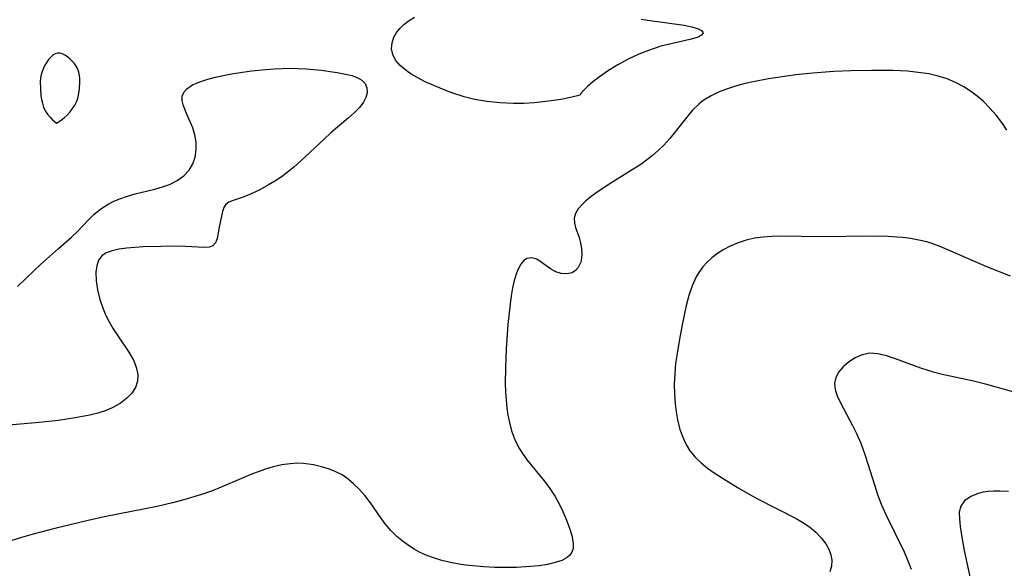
# Model space of a CAD drawing. Header units: metres. Extents: x 1073367 to 1082519, y 1569854 to 1574957.
# Tile 103 of 256: x 1074572 to 1074741, y 1572792 to 1572886. Entities that reach past the tile are written whole.
import ezdxf

# ---------------------------------------------------------------- set-up
doc = ezdxf.new("R2010")
doc.units = ezdxf.units.M
doc.layers.add('CGG_CurvaNivelLidar_v1', color=253, linetype='Continuous', lineweight=30)

msp = doc.modelspace()

# ---------------------------------------------------------------- linework, layer by layer
at = {"layer": 'CGG_CurvaNivelLidar_v1'}
for p, q in [((1074638.9102, 1572885.8598, 65), (1074640.0214, 1572886.5801, 65)), ((1074678.9908, 1572886.2112, 65), (1074680.9163, 1572885.9058, 65)), ((1074636.942, 1572883.9071, 65), (1074637.5404, 1572884.6635, 65)), ((1074637.5404, 1572884.6635, 65), (1074638.1808, 1572885.2838, 65)), ((1074638.1808, 1572885.2838, 65), (1074638.9102, 1572885.8598, 65)), ((1074680.9163, 1572885.9058, 65), (1074686.3463, 1572885.153, 65)), ((1074686.3463, 1572885.153, 65), (1074687.6875, 1572884.8945, 65)), ((1074687.6875, 1572884.8945, 65), (1074688.7567, 1572884.5794, 65)), ((1074688.7567, 1572884.5794, 65), (1074689.3799, 1572884.2376, 65)), ((1074636.1765, 1572882.1212, 65), (1074636.4932, 1572883.1041, 65)), ((1074636.4932, 1572883.1041, 65), (1074636.942, 1572883.9071, 65)), ((1074687.3225, 1572882.6929, 65), (1074684.3419, 1572882.0577, 65)), ((1074688.5864, 1572883.0713, 65), (1074687.3225, 1572882.6929, 65)), ((1074689.352, 1572883.4541, 65), (1074688.5864, 1572883.0713, 65)), ((1074689.6237, 1572883.8681, 65), (1074689.352, 1572883.4541, 65)), ((1074689.3799, 1572884.2376, 65), (1074689.6237, 1572883.8681, 65)), ((1074636.0974, 1572881.1295, 65), (1074636.1765, 1572882.1212, 65)), ((1074636.2728, 1572880.1663, 65), (1074636.0974, 1572881.1295, 65)), ((1074682.3916, 1572881.5467, 65), (1074680.2292, 1572880.8341, 65)), ((1074684.3419, 1572882.0577, 65), (1074682.3916, 1572881.5467, 65)), ((1074577.4916, 1572879.6676, 65.5), (1074577.1417, 1572879.2578, 65.5)), ((1074577.8596, 1572880.0116, 65.5), (1074577.4916, 1572879.6676, 65.5)), ((1074578.2453, 1572880.2653, 65.5), (1074577.8596, 1572880.0116, 65.5)), ((1074578.6503, 1572880.3958, 65.5), (1074578.2453, 1572880.2653, 65.5)), ((1074579.0679, 1572880.3777, 65.5), (1074578.6503, 1572880.3958, 65.5)), ((1074579.4986, 1572880.2398, 65.5), (1074579.0679, 1572880.3777, 65.5)), ((1074579.9347, 1572880.0127, 65.5), (1074579.4986, 1572880.2398, 65.5)), ((1074580.3687, 1572879.7188, 65.5), (1074579.9347, 1572880.0127, 65.5)), ((1074580.7925, 1572879.374, 65.5), (1074580.3687, 1572879.7188, 65.5)), ((1074581.1969, 1572878.9885, 65.5), (1074580.7925, 1572879.374, 65.5)), ((1074636.7823, 1572879.1641, 65), (1074636.2728, 1572880.1663, 65)), ((1074676.7557, 1572879.3162, 65), (1074674.9932, 1572878.3659, 65)), ((1074678.5833, 1572880.1742, 65), (1074676.7557, 1572879.3162, 65)), ((1074680.2292, 1572880.8341, 65), (1074678.5833, 1572880.1742, 65)), ((1074576.2352, 1572877.7858, 65.5), (1074576.0065, 1572877.2427, 65.5)), ((1074576.5074, 1572878.3065, 65.5), (1074576.2352, 1572877.7858, 65.5)), ((1074576.8121, 1572878.7999, 65.5), (1074576.5074, 1572878.3065, 65.5)), ((1074577.1417, 1572879.2578, 65.5), (1074576.8121, 1572878.7999, 65.5)), ((1074581.5702, 1572878.5679, 65.5), (1074581.1969, 1572878.9885, 65.5)), ((1074581.8977, 1572878.1139, 65.5), (1074581.5702, 1572878.5679, 65.5)), ((1074582.1602, 1572877.6238, 65.5), (1074581.8977, 1572878.1139, 65.5)), ((1074582.3379, 1572877.1078, 65.5), (1074582.1602, 1572877.6238, 65.5)), ((1074614.4791, 1572877.583, 65), (1074615.8816, 1572877.6917, 65)), ((1074615.8816, 1572877.6917, 65), (1074617.2863, 1572877.7596, 65)), ((1074617.2863, 1572877.7596, 65), (1074618.6878, 1572877.7822, 65)), ((1074618.6878, 1572877.7822, 65), (1074620.0534, 1572877.7565, 65)), ((1074620.0534, 1572877.7565, 65), (1074621.4039, 1572877.688, 65)), ((1074621.4039, 1572877.688, 65), (1074623.9658, 1572877.451, 65)), ((1074637.5691, 1572878.2379, 65), (1074636.7823, 1572879.1641, 65)), ((1074638.5737, 1572877.3838, 65), (1074637.5691, 1572878.2379, 65)), ((1074674.9932, 1572878.3659, 65), (1074673.35, 1572877.3648, 65)), ((1074575.7396, 1572876.0887, 65.5), (1074575.701, 1572875.4836, 65.5)), ((1074575.8372, 1572876.679, 65.5), (1074575.7396, 1572876.0887, 65.5)), ((1074576.0065, 1572877.2427, 65.5), (1074575.8372, 1572876.679, 65.5)), ((1074582.4491, 1572876.5626, 65.5), (1074582.3379, 1572877.1078, 65.5)), ((1074582.5085, 1572875.9971, 65.5), (1074582.4491, 1572876.5626, 65.5)), ((1074582.5265, 1572875.4181, 65.5), (1074582.5085, 1572875.9971, 65.5)), ((1074603.107, 1572875.4724, 65), (1074604.5205, 1572875.9238, 65)), ((1074604.5205, 1572875.9238, 65), (1074606.0751, 1572876.3099, 65)), ((1074606.0751, 1572876.3099, 65), (1074608.5657, 1572876.794, 65)), ((1074608.5657, 1572876.794, 65), (1074612.0341, 1572877.3098, 65)), ((1074612.0341, 1572877.3098, 65), (1074614.4791, 1572877.583, 65)), ((1074623.9658, 1572877.451, 65), (1074626.7138, 1572877.0589, 65)), ((1074626.7138, 1572877.0589, 65), (1074628.1482, 1572876.79, 65)), ((1074628.1482, 1572876.79, 65), (1074629.2364, 1572876.5306, 65)), ((1074629.2364, 1572876.5306, 65), (1074630.1835, 1572876.2033, 65)), ((1074630.1835, 1572876.2033, 65), (1074630.9528, 1572875.7614, 65)), ((1074639.4742, 1572876.7681, 65), (1074638.5737, 1572877.3838, 65)), ((1074640.4574, 1572876.1878, 65), (1074639.4742, 1572876.7681, 65)), ((1074641.8487, 1572875.4683, 65), (1074640.4574, 1572876.1878, 65)), ((1074671.8123, 1572876.3051, 65), (1074670.684, 1572875.4239, 65)), ((1074673.35, 1572877.3648, 65), (1074671.8123, 1572876.3051, 65)), ((1074700.8901, 1572875.975, 65.5), (1074698.5012, 1572875.5246, 65.5)), ((1074702.4481, 1572876.2188, 65.5), (1074700.8901, 1572875.975, 65.5)), ((1074705.5953, 1572876.6334, 65.5), (1074702.4481, 1572876.2188, 65.5)), ((1074708.4793, 1572876.9474, 65.5), (1074705.5953, 1572876.6334, 65.5)), ((1074712.0997, 1572877.2108, 65.5), (1074708.4793, 1572876.9474, 65.5)), ((1074715.0286, 1572877.3319, 65.5), (1074712.0997, 1572877.2108, 65.5)), ((1074718.5493, 1572877.4103, 65.5), (1074715.0286, 1572877.3319, 65.5)), ((1074722.2467, 1572877.3766, 65.5), (1074718.5493, 1572877.4103, 65.5)), ((1074724.7337, 1572877.2526, 65.5), (1074722.2467, 1572877.3766, 65.5)), ((1074726.5836, 1572877.0739, 65.5), (1074724.7337, 1572877.2526, 65.5)), ((1074728.4014, 1572876.7943, 65.5), (1074726.5836, 1572877.0739, 65.5)), ((1074730.0121, 1572876.428, 65.5), (1074728.4014, 1572876.7943, 65.5)), ((1074731.5743, 1572875.9339, 65.5), (1074730.0121, 1572876.428, 65.5)), ((1074733.0368, 1572875.3144, 65.5), (1074731.5743, 1572875.9339, 65.5)), ((1074575.701, 1572875.4836, 65.5), (1074575.7276, 1572874.2499, 65.5)), ((1074575.7276, 1572874.2499, 65.5), (1074575.8109, 1572873.0518, 65.5)), ((1074582.2811, 1572873.1308, 65.5), (1074582.4614, 1572874.2408, 65.5)), ((1074582.4614, 1572874.2408, 65.5), (1074582.5265, 1572875.4181, 65.5)), ((1074600.4174, 1572873.7236, 65), (1074600.8657, 1572874.2394, 65)), ((1074600.8657, 1572874.2394, 65), (1074601.884, 1572874.9352, 65)), ((1074601.884, 1572874.9352, 65), (1074603.107, 1572875.4724, 65)), ((1074630.9528, 1572875.7614, 65), (1074631.526, 1572875.1416, 65)), ((1074631.526, 1572875.1416, 65), (1074631.8469, 1572874.3937, 65)), ((1074631.8469, 1572874.3937, 65), (1074631.8937, 1572873.5654, 65)), ((1074643.3239, 1572874.7926, 65), (1074641.8487, 1572875.4683, 65)), ((1074644.8604, 1572874.1584, 65), (1074643.3239, 1572874.7926, 65)), ((1074669.7605, 1572874.6206, 65), (1074669.0646, 1572873.9464, 65)), ((1074670.684, 1572875.4239, 65), (1074669.7605, 1572874.6206, 65)), ((1074693.8429, 1572874.2696, 65.5), (1074692.401, 1572873.7173, 65.5)), ((1074695.3425, 1572874.744, 65.5), (1074693.8429, 1572874.2696, 65.5)), ((1074696.8864, 1572875.1561, 65.5), (1074695.3425, 1572874.744, 65.5)), ((1074698.5012, 1572875.5246, 65.5), (1074696.8864, 1572875.1561, 65.5)), ((1074734.4388, 1572874.5688, 65.5), (1074733.0368, 1572875.3144, 65.5)), ((1074735.7761, 1572873.7087, 65.5), (1074734.4388, 1572874.5688, 65.5)), ((1074575.8109, 1572873.0518, 65.5), (1074575.9067, 1572872.421, 65.5)), ((1074581.9076, 1572872.01, 65.5), (1074582.1308, 1572872.5886, 65.5)), ((1074582.1308, 1572872.5886, 65.5), (1074582.2811, 1572873.1308, 65.5)), ((1074600.0754, 1572872.1996, 65), (1074600.1021, 1572872.9998, 65)), ((1074600.1021, 1572872.9998, 65), (1074600.4174, 1572873.7236, 65)), ((1074631.6741, 1572872.7564, 65), (1074631.233, 1572871.933, 65)), ((1074631.8937, 1572873.5654, 65), (1074631.6741, 1572872.7564, 65)), ((1074646.4416, 1572873.5666, 65), (1074644.8604, 1572874.1584, 65)), ((1074648.5413, 1572872.8834, 65), (1074646.4416, 1572873.5666, 65)), ((1074650.3911, 1572872.4293, 65), (1074648.5413, 1572872.8834, 65)), ((1074666.8613, 1572872.7469, 65), (1074665.2002, 1572872.4245, 65)), ((1074668.5, 1572873.1448, 65), (1074666.8613, 1572872.7469, 65)), ((1074668.6235, 1572873.4518, 65), (1074668.4702, 1572873.181, 65)), ((1074668.4702, 1572873.181, 65), (1074668.5, 1572873.1448, 65)), ((1074669.0646, 1572873.9464, 65), (1074668.6235, 1572873.4518, 65)), ((1074691.034, 1572873.0661, 65.5), (1074689.7637, 1572872.2889, 65.5)), ((1074692.401, 1572873.7173, 65.5), (1074691.034, 1572873.0661, 65.5)), ((1074737.0404, 1572872.7388, 65.5), (1074735.7761, 1572873.7087, 65.5)), ((1074737.8248, 1572872.0429, 65.5), (1074737.0404, 1572872.7388, 65.5)), ((1074575.9067, 1572872.421, 65.5), (1074576.0599, 1572871.7647, 65.5)), ((1074576.0599, 1572871.7647, 65.5), (1074576.2789, 1572871.1124, 65.5)), ((1074576.2789, 1572871.1124, 65.5), (1074576.5698, 1572870.4921, 65.5)), ((1074580.8583, 1572870.2967, 65.5), (1074581.2651, 1572870.8406, 65.5)), ((1074581.2651, 1572870.8406, 65.5), (1074581.617, 1572871.4194, 65.5)), ((1074581.617, 1572871.4194, 65.5), (1074581.9076, 1572872.01, 65.5)), ((1074600.2351, 1572871.4942, 65), (1074600.0754, 1572872.1996, 65)), ((1074600.712, 1572870.2805, 65), (1074600.2351, 1572871.4942, 65)), ((1074630.6081, 1572871.1117, 65), (1074629.7135, 1572870.1895, 65)), ((1074631.233, 1572871.933, 65), (1074630.6081, 1572871.1117, 65)), ((1074652.4786, 1572872.065, 65), (1074650.3911, 1572872.4293, 65)), ((1074654.7219, 1572871.8152, 65), (1074652.4786, 1572872.065, 65)), ((1074657.0398, 1572871.7034, 65), (1074654.7219, 1572871.8152, 65)), ((1074658.8289, 1572871.7206, 65), (1074657.0398, 1572871.7034, 65)), ((1074660.5757, 1572871.8196, 65), (1074658.8289, 1572871.7206, 65)), ((1074663.1352, 1572872.0997, 65), (1074660.5757, 1572871.8196, 65)), ((1074665.2002, 1572872.4245, 65), (1074663.1352, 1572872.0997, 65)), ((1074688.8978, 1572871.6122, 65.5), (1074687.8133, 1572870.5604, 65.5)), ((1074689.3561, 1572871.9884, 65.5), (1074688.8978, 1572871.6122, 65.5)), ((1074689.7637, 1572872.2889, 65.5), (1074689.3561, 1572871.9884, 65.5)), ((1074738.9379, 1572870.913, 65.5), (1074737.8248, 1572872.0429, 65.5)), ((1074739.9769, 1572869.7039, 65.5), (1074738.9379, 1572870.913, 65.5)), ((1074576.5698, 1572870.4921, 65.5), (1074576.9589, 1572869.8852, 65.5)), ((1074576.9589, 1572869.8852, 65.5), (1074577.3845, 1572869.3592, 65.5)), ((1074577.3845, 1572869.3592, 65.5), (1074577.7985, 1572868.9278, 65.5)), ((1074579.2962, 1572868.8597, 65.5), (1074579.7965, 1572869.2492, 65.5)), ((1074579.7965, 1572869.2492, 65.5), (1074580.3335, 1572869.731, 65.5)), ((1074580.3335, 1572869.731, 65.5), (1074580.8583, 1572870.2967, 65.5)), ((1074601.3172, 1572868.9666, 65), (1074600.712, 1572870.2805, 65)), ((1074628.6815, 1572869.2632, 65), (1074625.6549, 1572866.6691, 65)), ((1074629.7135, 1572870.1895, 65), (1074628.6815, 1572869.2632, 65)), ((1074686.8058, 1572869.4038, 65.5), (1074683.8996, 1572865.7237, 65.5)), ((1074687.8133, 1572870.5604, 65.5), (1074686.8058, 1572869.4038, 65.5)), ((1074740.9487, 1572868.4337, 65.5), (1074739.9769, 1572869.7039, 65.5)), ((1074577.7985, 1572868.9278, 65.5), (1074578.1535, 1572868.6049, 65.5)), ((1074578.1535, 1572868.6049, 65.5), (1074578.5, 1572868.3468, 65.5)), ((1074578.5, 1572868.3468, 65.5), (1074579.2962, 1572868.8597, 65.5)), ((1074601.8982, 1572867.5537, 65), (1074601.3172, 1572868.9666, 65)), ((1074602.2601, 1572866.3244, 65), (1074601.8982, 1572867.5537, 65)), ((1074741.857, 1572867.1173, 65.5), (1074740.9487, 1572868.4337, 65.5)), ((1074602.4778, 1572865.0596, 65), (1074602.2601, 1572866.3244, 65)), ((1074625.6549, 1572866.6691, 65), (1074624.4702, 1572865.6017, 65)), ((1074602.5193, 1572863.7932, 65), (1074602.4778, 1572865.0596, 65)), ((1074624.4702, 1572865.6017, 65), (1074620.4497, 1572861.803, 65)), ((1074682.86, 1572864.5539, 65.5), (1074681.9288, 1572863.6407, 65.5)), ((1074683.8996, 1572865.7237, 65.5), (1074682.86, 1572864.5539, 65.5)), ((1074601.9463, 1572861.3348, 65), (1074602.3453, 1572862.5271, 65)), ((1074602.3453, 1572862.5271, 65), (1074602.5193, 1572863.7932, 65)), ((1074680.9397, 1572862.7797, 65.5), (1074679.9024, 1572861.9674, 65.5)), ((1074681.9288, 1572863.6407, 65.5), (1074680.9397, 1572862.7797, 65.5)), ((1074601.314, 1572860.26, 65), (1074601.9463, 1572861.3348, 65)), ((1074619.3093, 1572860.801, 65), (1074618.1362, 1572859.8586, 65)), ((1074620.4497, 1572861.803, 65), (1074619.3093, 1572860.801, 65)), ((1074678.9228, 1572861.2668, 65.5), (1074677.9194, 1572860.5987, 65.5)), ((1074679.9024, 1572861.9674, 65.5), (1074678.9228, 1572861.2668, 65.5)), ((1074599.242, 1572858.4896, 65), (1074600.3869, 1572859.2927, 65)), ((1074600.3869, 1572859.2927, 65), (1074601.314, 1572860.26, 65)), ((1074617.0875, 1572859.095, 65), (1074616.0236, 1572858.3889, 65)), ((1074618.1362, 1572859.8586, 65), (1074617.0875, 1572859.095, 65)), ((1074677.9194, 1572860.5987, 65.5), (1074673.7571, 1572858.0371, 65.5)), ((1074595.4058, 1572857.0094, 65), (1074596.7008, 1572857.3866, 65)), ((1074596.7008, 1572857.3866, 65), (1074597.9318, 1572857.8377, 65)), ((1074597.9318, 1572857.8377, 65), (1074599.242, 1572858.4896, 65)), ((1074614.9536, 1572857.7424, 65), (1074613.4241, 1572856.9211, 65)), ((1074616.0236, 1572858.3889, 65), (1074614.9536, 1572857.7424, 65)), ((1074673.7571, 1572858.0371, 65.5), (1074671.4407, 1572856.4967, 65.5)), ((1074589.3524, 1572855.3654, 65), (1074590.6732, 1572855.8061, 65)), ((1074590.6732, 1572855.8061, 65), (1074592.0289, 1572856.1777, 65)), ((1074592.0289, 1572856.1777, 65), (1074595.4058, 1572857.0094, 65)), ((1074610.5685, 1572855.6531, 65), (1074608.8523, 1572855.0514, 65)), ((1074611.9459, 1572856.2244, 65), (1074610.5685, 1572855.6531, 65)), ((1074613.4241, 1572856.9211, 65), (1074611.9459, 1572856.2244, 65)), ((1074670.3899, 1572855.7224, 65.5), (1074669.4424, 1572854.9514, 65.5)), ((1074671.4407, 1572856.4967, 65.5), (1074670.3899, 1572855.7224, 65.5)), ((1074586.0822, 1572853.6181, 65), (1074587.3675, 1572854.4487, 65)), ((1074587.3675, 1572854.4487, 65), (1074588.3369, 1572854.9426, 65)), ((1074588.3369, 1572854.9426, 65), (1074589.3524, 1572855.3654, 65)), ((1074607.5767, 1572854.3742, 65), (1074607.2411, 1572853.8488, 65)), ((1074608.1224, 1572854.7586, 65), (1074607.5767, 1572854.3742, 65)), ((1074608.8523, 1572855.0514, 65), (1074608.1224, 1572854.7586, 65)), ((1074668.8722, 1572854.4302, 65.5), (1074668.1612, 1572853.644, 65.5)), ((1074669.4424, 1572854.9514, 65.5), (1074668.8722, 1572854.4302, 65.5)), ((1074583.9559, 1572851.7003, 65), (1074584.9171, 1572852.6594, 65)), ((1074584.9171, 1572852.6594, 65), (1074586.0822, 1572853.6181, 65)), ((1074607.0293, 1572853.1882, 65), (1074606.4576, 1572850.4689, 65)), ((1074607.2411, 1572853.8488, 65), (1074607.0293, 1572853.1882, 65)), ((1074667.6792, 1572852.8383, 65.5), (1074667.4731, 1572852.0079, 65.5)), ((1074668.1612, 1572853.644, 65.5), (1074667.6792, 1572852.8383, 65.5)), ((1074582.0927, 1572849.7184, 65), (1074583.9559, 1572851.7003, 65)), ((1074667.4731, 1572852.0079, 65.5), (1074667.5064, 1572851.1832, 65.5)), ((1074667.5064, 1572851.1832, 65.5), (1074667.7195, 1572850.3978, 65.5)), ((1074581.0414, 1572848.7454, 65), (1074582.0927, 1572849.7184, 65)), ((1074606.4576, 1572850.4689, 65), (1074606.116, 1572848.5602, 65)), ((1074667.7195, 1572850.3978, 65.5), (1074668.3123, 1572848.7083, 65.5)), ((1074701.4443, 1572848.8817, 66), (1074699.9322, 1572848.7746, 66)), ((1074702.9781, 1572848.9193, 66), (1074701.4443, 1572848.8817, 66)), ((1074709.9856, 1572848.8238, 66), (1074702.9781, 1572848.9193, 66)), ((1074718.3949, 1572848.9173, 66), (1074709.9856, 1572848.8238, 66)), ((1074721.4151, 1572848.8489, 66), (1074718.3949, 1572848.9173, 66)), ((1074722.9082, 1572848.7622, 66), (1074721.4151, 1572848.8489, 66)), ((1074578.8073, 1572846.8297, 65), (1074581.0414, 1572848.7454, 65)), ((1074596.4262, 1572847.1716, 65), (1074593.401, 1572847.0738, 65)), ((1074598.0598, 1572847.1894, 65), (1074596.4262, 1572847.1716, 65)), ((1074600.642, 1572847.1667, 65), (1074598.0598, 1572847.1894, 65)), ((1074603.9226, 1572846.9808, 65), (1074600.642, 1572847.1667, 65)), ((1074605.3796, 1572847.2623, 65), (1074604.7459, 1572847.0308, 65)), ((1074605.839, 1572847.7951, 65), (1074605.3796, 1572847.2623, 65)), ((1074606.116, 1572848.5602, 65), (1074605.839, 1572847.7951, 65)), ((1074668.3123, 1572848.7083, 65.5), (1074668.5616, 1572847.7665, 65.5)), ((1074668.5616, 1572847.7665, 65.5), (1074668.7339, 1572846.7934, 65.5)), ((1074694.3029, 1572847.2342, 66), (1074693.1788, 1572846.6382, 66)), ((1074695.6322, 1572847.7962, 66), (1074694.3029, 1572847.2342, 66)), ((1074697.0179, 1572848.2426, 66), (1074695.6322, 1572847.7962, 66)), ((1074698.4496, 1572848.569, 66), (1074697.0179, 1572848.2426, 66)), ((1074699.9322, 1572848.7746, 66), (1074698.4496, 1572848.569, 66)), ((1074723.8902, 1572848.6789, 66), (1074722.9082, 1572848.7622, 66)), ((1074725.3035, 1572848.508, 66), (1074723.8902, 1572848.6789, 66)), ((1074726.6964, 1572848.2647, 66), (1074725.3035, 1572848.508, 66)), ((1074728.064, 1572847.9327, 66), (1074726.6964, 1572848.2647, 66)), ((1074729.2872, 1572847.5426, 66), (1074728.064, 1572847.9327, 66)), ((1074730.4942, 1572847.0869, 66), (1074729.2872, 1572847.5426, 66)), ((1074575.7505, 1572844.0576, 65), (1074578.8073, 1572846.8297, 65)), ((1074586.2567, 1572845.5321, 65), (1074585.7272, 1572844.7834, 65)), ((1074587.0514, 1572846.0797, 65), (1074586.2567, 1572845.5321, 65)), ((1074588.0557, 1572846.4419, 65), (1074587.0514, 1572846.0797, 65)), ((1074589.2222, 1572846.6833, 65), (1074588.0557, 1572846.4419, 65)), ((1074590.5919, 1572846.8641, 65), (1074589.2222, 1572846.6833, 65)), ((1074593.401, 1572847.0738, 65), (1074590.5919, 1572846.8641, 65)), ((1074604.7459, 1572847.0308, 65), (1074603.9226, 1572846.9808, 65)), ((1074668.7339, 1572846.7934, 65.5), (1074668.7924, 1572845.8242, 65.5)), ((1074668.7924, 1572845.8242, 65.5), (1074668.7398, 1572845.1265, 65.5)), ((1074692.1157, 1572845.9573, 66), (1074691.1224, 1572845.1954, 66)), ((1074693.1788, 1572846.6382, 66), (1074692.1157, 1572845.9573, 66)), ((1074731.6942, 1572846.5882, 66), (1074730.4942, 1572847.0869, 66)), ((1074738.4171, 1572843.6379, 66), (1074731.6942, 1572846.5882, 66)), ((1074574.6393, 1572843.0318, 65), (1074575.7505, 1572844.0576, 65)), ((1074585.4044, 1572843.8481, 65), (1074585.2575, 1572842.7706, 65)), ((1074585.7272, 1572844.7834, 65), (1074585.4044, 1572843.8481, 65)), ((1074658.2964, 1572844.1398, 65.5), (1074657.8786, 1572843.4061, 65.5)), ((1074658.7708, 1572844.7084, 65.5), (1074658.2964, 1572844.1398, 65.5)), ((1074659.3032, 1572845.0766, 65.5), (1074658.7708, 1572844.7084, 65.5)), ((1074660.1511, 1572845.213, 65.5), (1074659.3032, 1572845.0766, 65.5)), ((1074661.0242, 1572844.964, 65.5), (1074660.1511, 1572845.213, 65.5)), ((1074661.7962, 1572844.4796, 65.5), (1074661.0242, 1572844.964, 65.5)), ((1074662.5917, 1572843.8771, 65.5), (1074661.7962, 1572844.4796, 65.5)), ((1074663.4209, 1572843.3134, 65.5), (1074662.5917, 1572843.8771, 65.5)), ((1074668.5959, 1572844.47, 65.5), (1074668.1673, 1572843.5563, 65.5)), ((1074668.7398, 1572845.1265, 65.5), (1074668.5959, 1572844.47, 65.5)), ((1074690.3151, 1572844.4575, 66), (1074689.5832, 1572843.6523, 66)), ((1074691.1224, 1572845.1954, 66), (1074690.3151, 1572844.4575, 66)), ((1074571.7763, 1572840.2769, 65), (1074574.6393, 1572843.0318, 65)), ((1074585.2575, 1572842.7706, 65), (1074585.2873, 1572841.2851, 65)), ((1074657.5269, 1572842.5593, 65.5), (1074657.1579, 1572841.327, 65.5)), ((1074657.8786, 1572843.4061, 65.5), (1074657.5269, 1572842.5593, 65.5)), ((1074664.3138, 1572842.8343, 65.5), (1074663.4209, 1572843.3134, 65.5)), ((1074665.2395, 1572842.517, 65.5), (1074664.3138, 1572842.8343, 65.5)), ((1074666.2174, 1572842.436, 65.5), (1074665.2395, 1572842.517, 65.5)), ((1074667.1173, 1572842.6524, 65.5), (1074666.2174, 1572842.436, 65.5)), ((1074667.6977, 1572843.0254, 65.5), (1074667.1173, 1572842.6524, 65.5)), ((1074668.1673, 1572843.5563, 65.5), (1074667.6977, 1572843.0254, 65.5)), ((1074688.9032, 1572842.7177, 66), (1074688.4437, 1572841.9278, 66)), ((1074689.5832, 1572843.6523, 66), (1074688.9032, 1572842.7177, 66)), ((1074742.4501, 1572842.0437, 66), (1074738.4171, 1572843.6379, 66)), ((1074585.2873, 1572841.2851, 65), (1074585.5256, 1572839.6978, 65)), ((1074657.1579, 1572841.327, 65.5), (1074656.8752, 1572840.0503, 65.5)), ((1074687.7506, 1572840.3863, 66), (1074687.1967, 1572838.7423, 66)), ((1074688.4437, 1572841.9278, 66), (1074687.7506, 1572840.3863, 66)), ((1074585.5256, 1572839.6978, 65), (1074585.9459, 1572838.0772, 65)), ((1074656.6394, 1572838.6849, 65.5), (1074656.4405, 1572837.2528, 65.5)), ((1074656.8752, 1572840.0503, 65.5), (1074656.6394, 1572838.6849, 65.5)), ((1074687.1967, 1572838.7423, 66), (1074686.7377, 1572837.0256, 66)), ((1074585.9459, 1572838.0772, 65), (1074586.5179, 1572836.4425, 65)), ((1074656.4405, 1572837.2528, 65.5), (1074656.078, 1572833.7373, 65.5)), ((1074686.7377, 1572837.0256, 66), (1074686.0139, 1572833.6737, 66)), ((1074586.5179, 1572836.4425, 65), (1074586.9856, 1572835.3305, 65)), ((1074586.9856, 1572835.3305, 65), (1074587.5161, 1572834.2402, 65)), ((1074587.5161, 1572834.2402, 65), (1074588.2318, 1572832.988, 65)), ((1074656.078, 1572833.7373, 65.5), (1074655.7787, 1572829.5909, 65.5)), ((1074686.0139, 1572833.6737, 66), (1074685.5543, 1572831.2436, 66)), ((1074588.2318, 1572832.988, 65), (1074589.0065, 1572831.8082, 65)), ((1074589.0065, 1572831.8082, 65), (1074590.9223, 1572829.0173, 65)), ((1074685.5543, 1572831.2436, 66), (1074685.0964, 1572828.4455, 66)), ((1074590.9223, 1572829.0173, 65), (1074591.7068, 1572827.6447, 65)), ((1074655.7787, 1572829.5909, 65.5), (1074655.6447, 1572826.3013, 65.5)), ((1074716.9789, 1572828.5584, 66.5), (1074715.7492, 1572828.0106, 66.5)), ((1074718.2936, 1572828.8196, 66.5), (1074716.9789, 1572828.5584, 66.5)), ((1074719.6842, 1572828.7289, 66.5), (1074718.2936, 1572828.8196, 66.5)), ((1074721.1454, 1572828.3716, 66.5), (1074719.6842, 1572828.7289, 66.5)), ((1074591.7068, 1572827.6447, 65), (1074592.2115, 1572826.4019, 65)), ((1074684.9125, 1572827.0448, 66), (1074684.7451, 1572825.285, 66)), ((1074685.0964, 1572828.4455, 66), (1074684.9125, 1572827.0448, 66)), ((1074714.6214, 1572827.2641, 66.5), (1074713.7165, 1572826.4754, 66.5)), ((1074715.7492, 1572828.0106, 66.5), (1074714.6214, 1572827.2641, 66.5)), ((1074722.6776, 1572827.8572, 66.5), (1074721.1454, 1572828.3716, 66.5)), ((1074727.076, 1572826.2709, 66.5), (1074722.6776, 1572827.8572, 66.5)), ((1074592.2115, 1572826.4019, 65), (1074592.4707, 1572825.1797, 65)), ((1074592.4707, 1572825.1797, 65), (1074592.4294, 1572824.0094, 65)), ((1074655.6447, 1572826.3013, 65.5), (1074655.6187, 1572823.6319, 65.5)), ((1074684.7451, 1572825.285, 66), (1074684.671, 1572823.5333, 66)), ((1074712.9673, 1572825.6042, 66.5), (1074712.4351, 1572824.6639, 66.5)), ((1074713.7165, 1572826.4754, 66.5), (1074712.9673, 1572825.6042, 66.5)), ((1074729.4238, 1572825.539, 66.5), (1074727.076, 1572826.2709, 66.5)), ((1074731.0123, 1572825.1302, 66.5), (1074729.4238, 1572825.539, 66.5)), ((1074592.4294, 1572824.0094, 65), (1074592.0634, 1572822.9576, 65)), ((1074655.6187, 1572823.6319, 65.5), (1074655.6671, 1572822.1987, 65.5)), ((1074684.671, 1572823.5333, 66), (1074684.7071, 1572821.828, 66)), ((1074712.4351, 1572824.6639, 66.5), (1074712.1951, 1572823.6618, 66.5)), ((1074712.1951, 1572823.6618, 66.5), (1074712.3008, 1572822.6097, 66.5)), ((1074735.8675, 1572824.0636, 66.5), (1074731.0123, 1572825.1302, 66.5)), ((1074738.1726, 1572823.5164, 66.5), (1074735.8675, 1572824.0636, 66.5)), ((1074739.4212, 1572823.1795, 66.5), (1074738.1726, 1572823.5164, 66.5)), ((1074591.4231, 1572821.9836, 65), (1074590.5647, 1572821.0889, 65)), ((1074592.0634, 1572822.9576, 65), (1074591.4231, 1572821.9836, 65)), ((1074655.6671, 1572822.1987, 65.5), (1074655.7634, 1572820.7776, 65.5)), ((1074684.7071, 1572821.828, 66), (1074684.8323, 1572820.142, 66)), ((1074712.3008, 1572822.6097, 66.5), (1074712.6791, 1572821.5004, 66.5)), ((1074744.2683, 1572821.769, 66.5), (1074739.4212, 1572823.1795, 66.5)), ((1074589.4049, 1572820.1974, 65), (1074588.0637, 1572819.4401, 65)), ((1074590.5647, 1572821.0889, 65), (1074589.4049, 1572820.1974, 65)), ((1074655.7634, 1572820.7776, 65.5), (1074655.8966, 1572819.465, 65.5)), ((1074684.8323, 1572820.142, 66), (1074684.9938, 1572818.7539, 66)), ((1074712.6791, 1572821.5004, 66.5), (1074713.2406, 1572820.3307, 66.5)), ((1074713.2406, 1572820.3307, 66.5), (1074715.31, 1572816.4369, 66.5)), ((1074585.5662, 1572818.5299, 65), (1074584.2137, 1572818.1891, 65)), ((1074586.856, 1572818.9403, 65), (1074585.5662, 1572818.5299, 65)), ((1074588.0637, 1572819.4401, 65), (1074586.856, 1572818.9403, 65)), ((1074655.8966, 1572819.465, 65.5), (1074656.081, 1572818.1712, 65.5)), ((1074684.9938, 1572818.7539, 66), (1074685.2221, 1572817.3921, 66)), ((1074575.5155, 1572816.9218, 65), (1074567.2921, 1572816.2234, 65)), ((1074578.8356, 1572817.2957, 65), (1074575.5155, 1572816.9218, 65)), ((1074581.6746, 1572817.7028, 65), (1074578.8356, 1572817.2957, 65)), ((1074584.2137, 1572818.1891, 65), (1074581.6746, 1572817.7028, 65)), ((1074656.081, 1572818.1712, 65.5), (1074656.33, 1572816.9014, 65.5)), ((1074656.33, 1572816.9014, 65.5), (1074656.7145, 1572815.4804, 65.5)), ((1074685.2221, 1572817.3921, 66), (1074685.6445, 1572815.7009, 66)), ((1074656.7145, 1572815.4804, 65.5), (1074657.2209, 1572814.1102, 65.5)), ((1074685.6445, 1572815.7009, 66), (1074686.2356, 1572814.0914, 66)), ((1074715.31, 1572816.4369, 66.5), (1074715.9987, 1572815.0241, 66.5)), ((1074715.9987, 1572815.0241, 66.5), (1074716.7329, 1572813.3561, 66.5)), ((1074657.2209, 1572814.1102, 65.5), (1074657.6241, 1572813.2495, 65.5)), ((1074686.2356, 1572814.0914, 66), (1074686.7531, 1572813.0499, 66)), ((1074716.7329, 1572813.3561, 66.5), (1074717.4398, 1572811.4496, 66.5)), ((1074657.6241, 1572813.2495, 65.5), (1074658.0806, 1572812.4149, 65.5)), ((1074658.0806, 1572812.4149, 65.5), (1074658.7141, 1572811.4101, 65.5)), ((1074686.7531, 1572813.0499, 66), (1074687.3709, 1572812.0703, 66)), ((1074687.3709, 1572812.0703, 66), (1074688.2564, 1572810.9808, 66)), ((1074619.8277, 1572809.911, 65.5), (1074618.6807, 1572809.8477, 65.5)), ((1074620.9671, 1572809.8774, 65.5), (1074619.8277, 1572809.911, 65.5)), ((1074658.7141, 1572811.4101, 65.5), (1074659.408, 1572810.4431, 65.5)), ((1074659.408, 1572810.4431, 65.5), (1074662.3236, 1572806.9001, 65.5)), ((1074688.2564, 1572810.9808, 66), (1074689.2748, 1572809.9892, 66)), ((1074689.2748, 1572809.9892, 66), (1074690.374, 1572809.1058, 66)), ((1074717.4398, 1572811.4496, 66.5), (1074717.9607, 1572809.8302, 66.5)), ((1074614.2579, 1572808.8405, 65.5), (1074611.8835, 1572807.9766, 65.5)), ((1074615.7306, 1572809.2831, 65.5), (1074614.2579, 1572808.8405, 65.5)), ((1074617.2055, 1572809.6287, 65.5), (1074615.7306, 1572809.2831, 65.5)), ((1074618.6807, 1572809.8477, 65.5), (1074617.2055, 1572809.6287, 65.5)), ((1074622.6406, 1572809.6553, 65.5), (1074620.9671, 1572809.8774, 65.5)), ((1074624.274, 1572809.2671, 65.5), (1074622.6406, 1572809.6553, 65.5)), ((1074625.4164, 1572808.9029, 65.5), (1074624.274, 1572809.2671, 65.5)), ((1074626.5201, 1572808.4567, 65.5), (1074625.4164, 1572808.9029, 65.5)), ((1074627.5718, 1572807.9086, 65.5), (1074626.5201, 1572808.4567, 65.5)), ((1074690.374, 1572809.1058, 66), (1074691.5501, 1572808.2794, 66)), ((1074691.5501, 1572808.2794, 66), (1074692.7775, 1572807.4817, 66)), ((1074717.9607, 1572809.8302, 66.5), (1074719.0607, 1572806.1958, 66.5)), ((1074610.3006, 1572807.3291, 65.5), (1074606.8077, 1572805.8162, 65.5)), ((1074611.8835, 1572807.9766, 65.5), (1074610.3006, 1572807.3291, 65.5)), ((1074628.5979, 1572807.2153, 65.5), (1074627.5718, 1572807.9086, 65.5)), ((1074629.5608, 1572806.4126, 65.5), (1074628.5979, 1572807.2153, 65.5)), ((1074662.3236, 1572806.9001, 65.5), (1074663.3015, 1572805.5839, 65.5)), ((1074692.7775, 1572807.4817, 66), (1074695.6448, 1572805.7129, 66)), ((1074605.1122, 1572805.15, 65.5), (1074603.3848, 1572804.5438, 65.5)), ((1074606.8077, 1572805.8162, 65.5), (1074605.1122, 1572805.15, 65.5)), ((1074630.4671, 1572805.5228, 65.5), (1074629.5608, 1572806.4126, 65.5)), ((1074631.4898, 1572804.3611, 65.5), (1074630.4671, 1572805.5228, 65.5)), ((1074663.3015, 1572805.5839, 65.5), (1074664.1891, 1572804.2247, 65.5)), ((1074695.6448, 1572805.7129, 66), (1074697.1179, 1572804.8506, 66)), ((1074697.1179, 1572804.8506, 66), (1074698.9719, 1572803.8218, 66)), ((1074719.0607, 1572806.1958, 66.5), (1074719.6626, 1572804.3933, 66.5)), ((1074737.7389, 1572804.9376, 67), (1074736.9268, 1572804.7306, 67)), ((1074738.6002, 1572805.0778, 67), (1074737.7389, 1572804.9376, 67)), ((1074739.6081, 1572805.153, 67), (1074738.6002, 1572805.0778, 67)), ((1074740.6545, 1572805.1526, 67), (1074739.6081, 1572805.153, 67)), ((1074742.0991, 1572805.0583, 67), (1074740.6545, 1572805.1526, 67)), ((1074600.3814, 1572803.6285, 65.5), (1074598.4223, 1572803.115, 65.5)), ((1074603.3848, 1572804.5438, 65.5), (1074600.3814, 1572803.6285, 65.5)), ((1074632.4398, 1572803.1251, 65.5), (1074631.4898, 1572804.3611, 65.5)), ((1074664.1891, 1572804.2247, 65.5), (1074664.967, 1572802.8349, 65.5)), ((1074698.9719, 1572803.8218, 66), (1074705.6002, 1572800.4223, 66)), ((1074719.6626, 1572804.3933, 66.5), (1074720.2408, 1572802.9014, 66.5)), ((1074734.5865, 1572803.4785, 67), (1074733.9083, 1572802.556, 67)), ((1074735.6242, 1572804.2015, 67), (1074734.5865, 1572803.4785, 67)), ((1074736.9268, 1572804.7306, 67), (1074735.6242, 1572804.2015, 67)), ((1074595.8023, 1572802.515, 65.5), (1074586.9737, 1572800.7502, 65.5)), ((1074598.4223, 1572803.115, 65.5), (1074595.8023, 1572802.515, 65.5)), ((1074634.1072, 1572800.6918, 65.5), (1074632.4398, 1572803.1251, 65.5)), ((1074664.967, 1572802.8349, 65.5), (1074665.5332, 1572801.6363, 65.5)), ((1074665.5332, 1572801.6363, 65.5), (1074666.0316, 1572800.4465, 65.5)), ((1074720.2408, 1572802.9014, 66.5), (1074721.0193, 1572801.1467, 66.5)), ((1074733.9083, 1572802.556, 67), (1074733.664, 1572801.5334, 67)), ((1074733.664, 1572801.5334, 67), (1074733.6794, 1572800.3542, 67)), ((1074583.9046, 1572800.0686, 65.5), (1074578.4271, 1572798.7709, 65.5)), ((1074586.9737, 1572800.7502, 65.5), (1074583.9046, 1572800.0686, 65.5)), ((1074634.9818, 1572799.5016, 65.5), (1074634.1072, 1572800.6918, 65.5)), ((1074666.0316, 1572800.4465, 65.5), (1074666.6089, 1572798.9347, 65.5)), ((1074705.6002, 1572800.4223, 66), (1074706.7899, 1572799.7437, 66)), ((1074721.0193, 1572801.1467, 66.5), (1074724.1621, 1572794.6928, 66.5)), ((1074733.6794, 1572800.3542, 67), (1074733.8323, 1572799.0347, 67)), ((1074578.4271, 1572798.7709, 65.5), (1074574.4643, 1572797.756, 65.5)), ((1074635.9351, 1572798.3895, 65.5), (1074634.9818, 1572799.5016, 65.5)), ((1074636.9786, 1572797.3517, 65.5), (1074635.9351, 1572798.3895, 65.5)), ((1074666.6089, 1572798.9347, 65.5), (1074667.0562, 1572797.5087, 65.5)), ((1074706.7899, 1572799.7437, 66), (1074707.8968, 1572799.0117, 66)), ((1074707.8968, 1572799.0117, 66), (1074708.9919, 1572798.1075, 66)), ((1074708.9919, 1572798.1075, 66), (1074709.9402, 1572797.1164, 66)), ((1074733.8323, 1572799.0347, 67), (1074734.0406, 1572797.5603, 67)), ((1074572.4518, 1572797.1925, 65.5), (1074570.6398, 1572796.6006, 65.5)), ((1074574.4643, 1572797.756, 65.5), (1074572.4518, 1572797.1925, 65.5)), ((1074638.1057, 1572796.3972, 65.5), (1074636.9786, 1572797.3517, 65.5)), ((1074639.3134, 1572795.5391, 65.5), (1074638.1057, 1572796.3972, 65.5)), ((1074667.0562, 1572797.5087, 65.5), (1074667.2985, 1572796.2074, 65.5)), ((1074709.9402, 1572797.1164, 66), (1074710.7256, 1572796.0613, 66)), ((1074734.0406, 1572797.5603, 67), (1074734.5075, 1572794.9494, 67)), ((1074639.9465, 1572795.1523, 65.5), (1074639.3134, 1572795.5391, 65.5)), ((1074640.89, 1572794.6492, 65.5), (1074639.9465, 1572795.1523, 65.5)), ((1074667.2837, 1572795.2851, 65.5), (1074667.0897, 1572794.6354, 65.5)), ((1074667.2985, 1572796.2074, 65.5), (1074667.2837, 1572795.2851, 65.5)), ((1074710.7256, 1572796.0613, 66), (1074711.236, 1572795.1471, 66)), ((1074711.236, 1572795.1471, 66), (1074711.589, 1572794.2092, 66)), ((1074724.1621, 1572794.6928, 66.5), (1074724.8266, 1572793.1791, 66.5)), ((1074734.5075, 1572794.9494, 67), (1074735.6865, 1572789.4038, 67)), ((1074641.87, 1572794.2044, 65.5), (1074640.89, 1572794.6492, 65.5)), ((1074643.2718, 1572793.6776, 65.5), (1074641.87, 1572794.2044, 65.5)), ((1074644.7209, 1572793.2384, 65.5), (1074643.2718, 1572793.6776, 65.5)), ((1074646.207, 1572792.8759, 65.5), (1074644.7209, 1572793.2384, 65.5)), ((1074665.3284, 1572793.241, 65.5), (1074664.1804, 1572792.8509, 65.5)), ((1074666.2678, 1572793.7393, 65.5), (1074665.3284, 1572793.241, 65.5)), ((1074666.6726, 1572794.0694, 65.5), (1074666.2678, 1572793.7393, 65.5)), ((1074667.0897, 1572794.6354, 65.5), (1074666.6726, 1572794.0694, 65.5)), ((1074711.589, 1572794.2092, 66), (1074711.752, 1572793.2541, 66)), ((1074711.752, 1572793.2541, 66), (1074711.6952, 1572792.2653, 66)), ((1074724.8266, 1572793.1791, 66.5), (1074725.3978, 1572791.7459, 66.5)), ((1074647.7217, 1572792.5842, 65.5), (1074646.207, 1572792.8759, 65.5)), ((1074648.8084, 1572792.4192, 65.5), (1074647.7217, 1572792.5842, 65.5)), ((1074650.0293, 1572792.2753, 65.5), (1074648.8084, 1572792.4192, 65.5)), ((1074651.921, 1572792.1221, 65.5), (1074650.0293, 1572792.2753, 65.5)), ((1074653.8164, 1572792.0364, 65.5), (1074651.921, 1572792.1221, 65.5)), ((1074655.7016, 1572792.0087, 65.5), (1074653.8164, 1572792.0364, 65.5)), ((1074657.5605, 1572792.0363, 65.5), (1074655.7016, 1572792.0087, 65.5)), ((1074659.9377, 1572792.1641, 65.5), (1074657.5605, 1572792.0363, 65.5)), ((1074661.4496, 1572792.3228, 65.5), (1074659.9377, 1572792.1641, 65.5)), ((1074662.8742, 1572792.5492, 65.5), (1074661.4496, 1572792.3228, 65.5)), ((1074664.1804, 1572792.8509, 65.5), (1074662.8742, 1572792.5492, 65.5)), ((1074711.6952, 1572792.2653, 66), (1074711.4339, 1572791.2776, 66))]:
    msp.add_line(p, q, dxfattribs=at)

doc.saveas('drawing.dxf')
